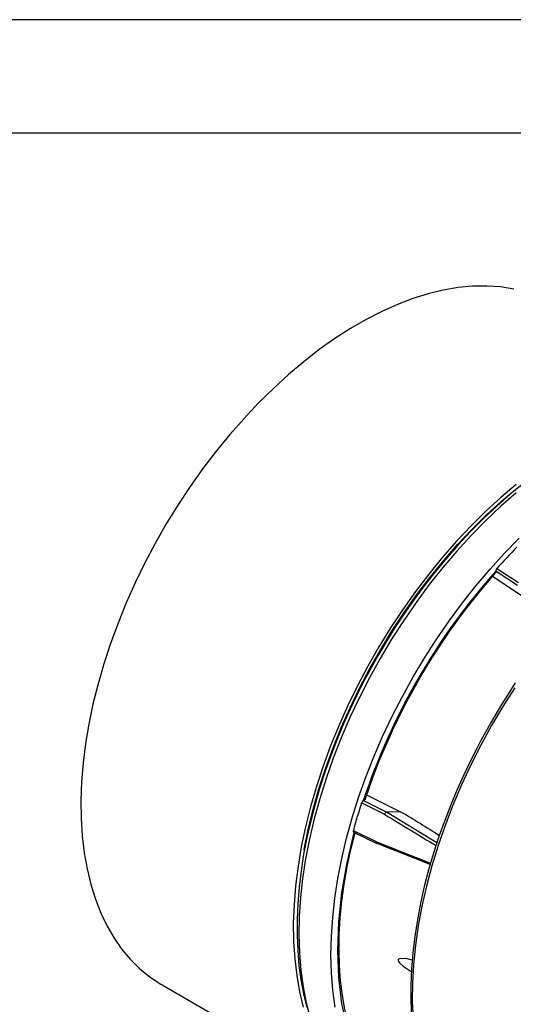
# Model space of a CAD drawing. Header units: inches. Extents: x 0 to 55, y 0 to 42.5.
# Tile 12 of 17: x 31.1 to 36.5, y 31.6 to 42.5. Entities that reach past the tile are written whole.
import ezdxf

# ---------------------------------------------------------------- set-up
doc = ezdxf.new("R2010")
doc.units = ezdxf.units.IN
doc.header["$LTSCALE"] = 5
doc.header["$MEASUREMENT"] = 0
doc.layers.add('TEXT', color=140, linetype='Continuous', lineweight=25)

msp = doc.modelspace()

# ---------------------------------------------------------------- linework, layer by layer
at = {"color": 7, "linetype": 'Continuous'}
msp.add_line((0, 42.501), (55, 42.501), dxfattribs=at)
for p, q in [((36.329, 36.441), (36.567, 36.285)), ((36.629, 36.119), (36.28, 36.352)), ((36.319, 36.416), (36.32, 36.411)), ((36.32, 36.411), (36.557, 36.255)), ((34.887, 33.94), (35.263, 33.754)), ((35.089, 33.725), (34.834, 33.853)), ((34.852, 33.874), (34.857, 33.876)), ((35.11, 33.748), (34.857, 33.876)), ((35.263, 33.754), (35.11, 33.748)), ((35.11, 33.748), (35.11, 33.748)), ((35.666, 33.412), (35.11, 33.748)), ((34.999, 33.42), (34.743, 33.545)), ((34.745, 33.528), (35.002, 33.403)), ((34.999, 33.42), (35.596, 33.186)), ((35.592, 33.173), (35.007, 33.402)), ((32.628, 31.842), (34.799, 30.589))]:
    msp.add_line(p, q)
at = {"flags": 128}
for points in [[(36.515, 39.526), (36.369, 39.549), (36.217, 39.559), (36.061, 39.557), (35.901, 39.542), (35.737, 39.514), (35.571, 39.474), (35.401, 39.421), (35.23, 39.356), (35.058, 39.279), (34.884, 39.191), (34.711, 39.091), (34.537, 38.979), (34.365, 38.857), (34.194, 38.724), (34.024, 38.581), (33.858, 38.429), (33.694, 38.268), (33.534, 38.098), (33.378, 37.92), (33.226, 37.735), (33.08, 37.543), (32.939, 37.344), (32.803, 37.14), (32.675, 36.932), (32.553, 36.718), (32.438, 36.502), (32.331, 36.282), (32.232, 36.06), (32.141, 35.837), (32.058, 35.613), (31.984, 35.389), (31.92, 35.165), (31.864, 34.943), (31.818, 34.723), (31.781, 34.506), (31.755, 34.293), (31.737, 34.083), (31.73, 33.879), (31.732, 33.68), (31.745, 33.487), (31.767, 33.301), (31.799, 33.122), (31.84, 32.951), (31.891, 32.789), (31.951, 32.635), (32.02, 32.491), (32.098, 32.357), (32.185, 32.234), (32.28, 32.121), (32.384, 32.02), (32.495, 31.929), (32.613, 31.851), (32.628, 31.842)], [(36.543, 37.368), (36.374, 37.225), (36.207, 37.073), (36.043, 36.912), (35.883, 36.742), (35.727, 36.564), (35.576, 36.379), (35.429, 36.186), (35.288, 35.988), (35.153, 35.784), (35.024, 35.575), (34.902, 35.362), (34.788, 35.145), (34.68, 34.926), (34.581, 34.704), (34.49, 34.481), (34.408, 34.257), (34.334, 34.033), (34.269, 33.809), (34.214, 33.587), (34.167, 33.367), (34.131, 33.15), (34.104, 32.936), (34.087, 32.727), (34.079, 32.522), (34.082, 32.323), (34.094, 32.13), (34.116, 31.944), (34.148, 31.765), (34.189, 31.595)], [(36.626, 37.383), (36.476, 37.26), (36.327, 37.129), (36.18, 36.991), (36.037, 36.847), (35.897, 36.697), (35.76, 36.541), (35.629, 36.381), (35.503, 36.218), (35.384, 36.056), (35.279, 35.903), (35.198, 35.78), (35.126, 35.666), (35.012, 35.476), (34.894, 35.263), (34.849, 35.178), (34.777, 35.035), (34.706, 34.886), (34.634, 34.725), (34.563, 34.557), (34.496, 34.382), (34.432, 34.204), (34.373, 34.022), (34.319, 33.839), (34.271, 33.654), (34.229, 33.469), (34.193, 33.285), (34.165, 33.101), (34.143, 32.92), (34.128, 32.741), (34.12, 32.564), (34.12, 32.392), (34.127, 32.223), (34.141, 32.058), (34.162, 31.898), (34.191, 31.743), (34.228, 31.594)], [(36.541, 37.275), (36.373, 37.128), (36.207, 36.971), (36.045, 36.805), (35.886, 36.632), (35.732, 36.45), (35.582, 36.262), (35.438, 36.066), (35.299, 35.865), (35.166, 35.659), (35.04, 35.448), (34.921, 35.233), (34.809, 35.015), (34.705, 34.794), (34.609, 34.571), (34.521, 34.347), (34.442, 34.123), (34.371, 33.898), (34.31, 33.675), (34.258, 33.454), (34.215, 33.234), (34.182, 33.018), (34.158, 32.806), (34.144, 32.597), (34.14, 32.394), (34.146, 32.197), (34.162, 32.006), (34.187, 31.822), (34.222, 31.645), (34.266, 31.477)], [(34.198, 33.332), (34.203, 33.358), (34.248, 33.576), (34.302, 33.796), (34.365, 34.017), (34.438, 34.239), (34.519, 34.461), (34.608, 34.683), (34.706, 34.902), (34.812, 35.12), (34.925, 35.335), (35.045, 35.547), (35.173, 35.754), (35.306, 35.956), (35.446, 36.153), (35.591, 36.343), (35.741, 36.527), (35.895, 36.704), (36.054, 36.872), (36.216, 37.032), (36.381, 37.183), (36.472, 37.261)], [(34.541, 31.597), (34.516, 31.782), (34.501, 31.975), (34.495, 32.173), (34.5, 32.378), (34.514, 32.587), (34.538, 32.801), (34.572, 33.018), (34.615, 33.239), (34.668, 33.462), (34.73, 33.686), (34.801, 33.912), (34.881, 34.137), (34.97, 34.362), (35.066, 34.586), (35.171, 34.808), (35.284, 35.028), (35.404, 35.244), (35.531, 35.456), (35.664, 35.663), (35.804, 35.865), (35.949, 36.061), (36.099, 36.251), (36.255, 36.433), (36.414, 36.608), (36.577, 36.774)], [(36.32, 36.399), (36.322, 36.401), (36.32, 36.411)], [(34.95, 35.367), (35.051, 35.543), (35.156, 35.715)], [(36.528, 35.123), (36.396, 34.916), (36.271, 34.705), (36.153, 34.49), (36.042, 34.271), (35.939, 34.05), (35.844, 33.828), (35.758, 33.604), (35.68, 33.38), (35.611, 33.156), (35.551, 32.933), (35.501, 32.712), (35.46, 32.493), (35.429, 32.278), (35.407, 32.066), (35.395, 31.86), (35.394, 31.658), (35.402, 31.462)], [(36.533, 35.176), (36.453, 35.053), (36.381, 34.939), (36.268, 34.75)], [(36.268, 34.75), (36.15, 34.539), (36.106, 34.453), (36.034, 34.31), (35.962, 34.161), (35.89, 34), (35.82, 33.832), (35.752, 33.658), (35.688, 33.479), (35.629, 33.298), (35.575, 33.114), (35.527, 32.929), (35.485, 32.744), (35.45, 32.56), (35.421, 32.376), (35.399, 32.195), (35.385, 32.016), (35.377, 31.839), (35.377, 31.666), (35.384, 31.497)], [(34.857, 33.876), (34.865, 33.879), (34.867, 33.882)], [(34.748, 33.526), (34.669, 33.191), (34.613, 32.862), (34.578, 32.538), (34.566, 32.223), (34.578, 31.921), (34.613, 31.637), (34.669, 31.374), (34.748, 31.13)], [(34.763, 31.18), (34.726, 31.28), (34.684, 31.423), (34.649, 31.572), (34.621, 31.727), (34.602, 31.888), (34.589, 32.055), (34.584, 32.227), (34.587, 32.403), (34.598, 32.584), (34.616, 32.768), (34.642, 32.955), (34.675, 33.145), (34.715, 33.336), (34.761, 33.522)], [(34.743, 33.545), (34.742, 33.538), (34.742, 33.535), (34.743, 33.532), (34.744, 33.53), (34.747, 33.527), (34.748, 33.526)], [(35.007, 33.402), (35.002, 33.402), (35.001, 33.404), (34.999, 33.406), (34.998, 33.409), (34.998, 33.413), (34.999, 33.42)], [(35.393, 32.116), (35.337, 32.129), (35.265, 32.134), (35.253, 32.131), (35.242, 32.126), (35.239, 32.121), (35.237, 32.115), (35.238, 32.109), (35.242, 32.101), (35.252, 32.087), (35.294, 32.05), (35.383, 31.991)]]:
    msp.add_lwpolyline(points, dxfattribs=at)
for centre, radius, start, end in [((41.088, 32.154), 6.406, 135.1106, 137.9885), ((36.353, 36.417), 0.0343, 136.0978, 183.0256), ((41.755, 31.583), 7.273, 138.3621, 161.6379), ((41.551, 31.723), 7.015, 138.2073, 150.1589), ((41.568, 31.673), 7.054, 149.8723, 161.7529), ((40.928, 31.875), 6.407, 162.011, 164.8887), ((34.868, 33.844), 0.0347, 117.2747, 163.6013), ((35.123, 33.716), 0.035, 112.9837, 165.195), ((124.75, 180.975), 172.4, 238.66258, 238.88291), ((27.833, 21.238), 14.556, 57.3204, 59.3024)]:
    msp.add_arc(centre, radius, start, end)
at = {"layer": 'TEXT'}
msp.add_line((1.25, 41.25), (53.75, 41.25), dxfattribs=at)

doc.saveas('drawing.dxf')
